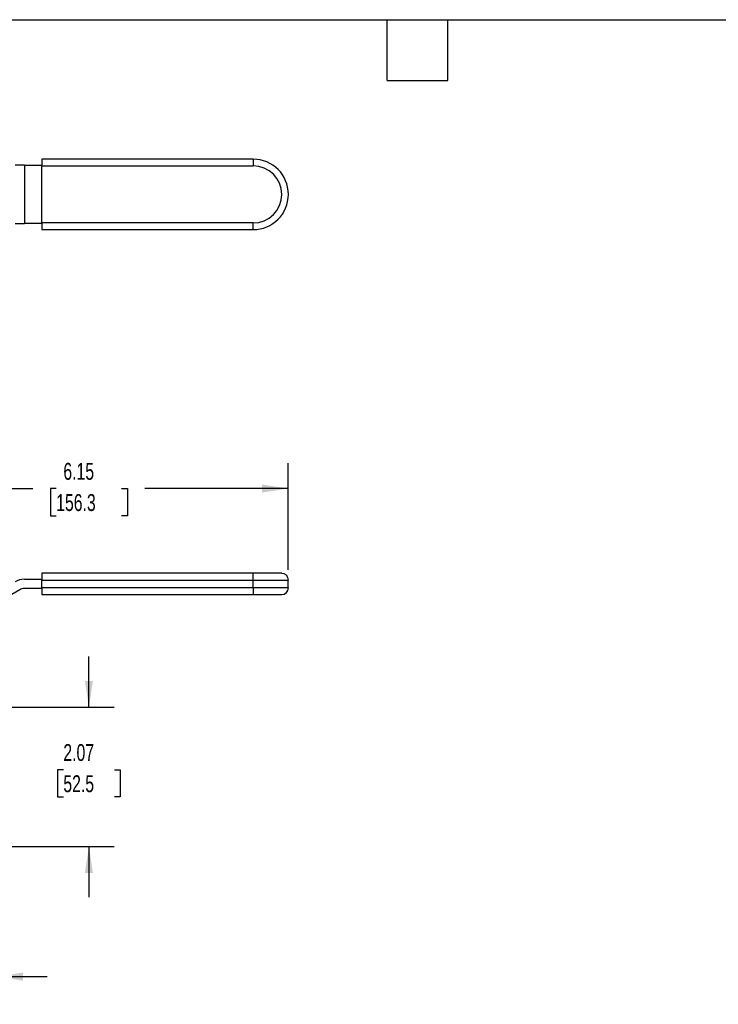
# Model space of a CAD drawing. Header units: inches. Extents: x 0.7 to 32.2, y 0.7 to 24.8.
# Tile 8 of 14: x 10.6 to 21, y 10.2 to 24.8. Entities that reach past the tile are written whole.
import ezdxf

# ---------------------------------------------------------------- set-up
doc = ezdxf.new("R2010")
doc.units = ezdxf.units.IN
doc.header["$LTSCALE"] = 3
doc.header["$MEASUREMENT"] = 0
doc.linetypes.add('SLD-Solid', pattern=[0])
doc.layers.add('DIMENSIONS', color=140, linetype='SLD-Solid', lineweight=25)
doc.layers.add('TEXT', color=140, linetype='SLD-Solid', lineweight=25)
doc.styles.add('SLDTEXTSTYLE0', font='TXT', dxfattribs={"width": 0.7})
doc.dimstyles.new('SLDDIMSTYLE0', dxfattribs={"dimtxt": 0.254883, "dimasz": 0.39, "dimexe": 0, "dimexo": 0.0625, "dimgap": 0.063721, "dimtad": 0, "dimtih": 1, "dimtoh": 1, "dimrnd": 1e-09, "dimzin": 12, "dimdsep": 46, "dimtxsty": 'SLDTEXTSTYLE0', "dimsah": 1, "dimcen": 0.09, "dimadec": 0, "dimazin": 3, "dimtfac": 1, "dimtmove": 0, "dimatfit": 0, "dimfxl": 0, "dimfrac": 2, "dimtolj": 1, "dimtzin": 12, "dimarcsym": 0})
doc.dimstyles.new('SLDDIMSTYLE1', dxfattribs={"dimtxt": 0.254883, "dimasz": 0.39, "dimexe": 0, "dimexo": 0.0625, "dimgap": 0.063721, "dimtad": 0, "dimtih": 1, "dimtoh": 1, "dimrnd": 1e-09, "dimzin": 12, "dimdsep": 46, "dimtxsty": 'SLDTEXTSTYLE0', "dimsah": 1, "dimcen": 0.09, "dimadec": 0, "dimazin": 3, "dimtfac": 1, "dimtofl": 0, "dimtmove": 0, "dimatfit": 3, "dimfxl": 0, "dimfrac": 2, "dimtolj": 1, "dimtzin": 12, "dimarcsym": 0})

# ---------------------------------------------------------------- blocks, each defined once
blk = doc.blocks.new('_D')
at = {"layer": 'DIMENSIONS'}
for p, q in [((10.263, 12.431), (10.263, 10.188)), ((8.432, 11.06), (8.432, 10.188)), ((8.432, 10.563), (7.682, 10.563)), ((8.956, 10.563), (8.87, 10.563)), ((8.87, 10.563), (8.87, 10.158)), ((9.713, 10.563), (9.799, 10.563)), ((9.799, 10.563), (9.799, 10.158)), ((10.263, 10.563), (11.013, 10.563)), ((8.87, 10.158), (8.956, 10.158)), ((9.799, 10.158), (9.713, 10.158))]:
    blk.add_line(p, q, dxfattribs=at)
for points in [[(8.432, 10.563), (8.042, 10.623), (8.042, 10.503)], [(10.263, 10.563), (10.653, 10.503), (10.653, 10.623)]]:
    blk.add_solid(points, dxfattribs=at)
at = {"layer": 'DIMENSIONS', "char_height": 0.25, "attachment_point": 1, "style": 'SLDTEXTSTYLE0'}
for s, insert in [('1.83', (8.956, 10.943)), ('46.5', (8.956, 10.481))]:
    blk.add_mtext(s, dxfattribs=dict(at, insert=insert))
blk = doc.blocks.new('_D_2')
at = {"layer": 'DIMENSIONS'}
for p, q in [((11.63, 14.557), (11.63, 15.307)), ((10.344, 14.557), (12.005, 14.557)), ((11.251, 13.631), (11.165, 13.631)), ((11.165, 13.631), (11.165, 13.226)), ((12.008, 13.631), (12.094, 13.631)), ((12.094, 13.631), (12.094, 13.226)), ((11.165, 13.226), (11.251, 13.226)), ((12.094, 13.226), (12.008, 13.226)), ((10.344, 12.49), (12.005, 12.49)), ((11.63, 12.49), (11.63, 11.74))]:
    blk.add_line(p, q, dxfattribs=at)
for points in [[(11.63, 14.557), (11.69, 14.947), (11.57, 14.947)], [(11.63, 12.49), (11.57, 12.1), (11.69, 12.1)]]:
    blk.add_solid(points, dxfattribs=at)
at = {"layer": 'DIMENSIONS', "char_height": 0.25, "attachment_point": 1, "style": 'SLDTEXTSTYLE0'}
for s, insert in [('2.07', (11.251, 14.01)), ('52.5', (11.251, 13.548))]:
    blk.add_mtext(s, dxfattribs=dict(at, insert=insert))
blk = doc.blocks.new('_D_4')
at = {"layer": 'DIMENSIONS'}
for p, q in [((8.432, 13.187), (8.432, 18.174)), ((14.585, 16.593), (14.585, 18.174)), ((8.432, 17.799), (10.8, 17.799)), ((11.145, 17.799), (11.059, 17.799)), ((11.059, 17.799), (11.059, 17.394)), ((12.114, 17.799), (12.2, 17.799)), ((12.2, 17.799), (12.2, 17.394)), ((14.585, 17.799), (12.46, 17.799)), ((11.059, 17.394), (11.145, 17.394)), ((12.2, 17.394), (12.114, 17.394))]:
    blk.add_line(p, q, dxfattribs=at)
for points in [[(8.432, 17.799), (8.822, 17.739), (8.822, 17.859)], [(14.585, 17.799), (14.195, 17.859), (14.195, 17.739)]]:
    blk.add_solid(points, dxfattribs=at)
at = {"layer": 'DIMENSIONS', "char_height": 0.25, "attachment_point": 1, "style": 'SLDTEXTSTYLE0'}
for s, insert in [('6.15', (11.251, 18.179)), ('156.3', (11.145, 17.716))]:
    blk.add_mtext(s, dxfattribs=dict(at, insert=insert))

msp = doc.modelspace()

# ---------------------------------------------------------------- linework, layer by layer
for p, q in [((14.064, 22.682), (10.93, 22.682)), ((10.93, 22.682), (10.93, 22.584)), ((14.064, 22.682), (14.064, 22.584)), ((10.673, 22.593), (10.535, 22.593)), ((10.673, 22.593), (10.673, 21.727)), ((10.673, 22.593), (10.93, 22.593)), ((10.93, 22.584), (14.064, 22.584)), ((10.93, 21.737), (10.93, 22.584)), ((10.535, 21.727), (10.673, 21.727)), ((10.93, 21.727), (10.673, 21.727)), ((14.064, 21.737), (10.93, 21.737)), ((10.93, 21.737), (10.93, 21.639)), ((10.93, 21.639), (14.064, 21.639)), ((14.064, 21.639), (14.064, 21.737)), ((14.064, 16.542), (10.93, 16.542)), ((10.93, 16.542), (10.93, 16.443)), ((14.064, 16.443), (14.064, 16.542)), ((14.487, 16.542), (14.064, 16.542)), ((10.93, 16.453), (10.673, 16.453)), ((10.93, 16.443), (14.064, 16.443)), ((10.93, 16.325), (10.93, 16.443)), ((14.064, 16.325), (14.064, 16.443)), ((14.064, 16.443), (14.585, 16.443)), ((14.585, 16.325), (14.585, 16.443)), ((10.604, 16.297), (10.205, 16.067)), ((10.93, 16.315), (10.673, 16.315)), ((14.064, 16.325), (10.93, 16.325)), ((10.93, 16.325), (10.93, 16.227)), ((10.93, 16.227), (14.064, 16.227)), ((14.064, 16.325), (14.064, 16.227)), ((14.585, 16.325), (14.064, 16.325)), ((14.064, 16.227), (14.487, 16.227))]:
    msp.add_line(p, q)
for centre, radius, start, end in [((14.064, 22.16), 0.522, 270, 90), ((14.064, 22.16), 0.423, 270, 90), ((14.487, 16.443), 0.0984, 0, 90), ((10.673, 16.178), 0.276, 90, 120), ((10.673, 16.178), 0.138, 90, 120), ((14.487, 16.325), 0.0984, 270, 0)]:
    msp.add_arc(centre, radius, start, end)
at = {"layer": 'TEXT'}
for p, q in [((0.75, 24.75), (32.25, 24.75)), ((16.05, 23.85), (16.05, 24.75)), ((16.95, 23.85), (16.95, 24.75)), ((16.05, 23.85), (16.95, 23.85))]:
    msp.add_line(p, q, dxfattribs=at)

# ---------------------------------------------------------------- dimensions: what is measured, and where the dimension line sits
at = {"layer": 'DIMENSIONS'}
for base, p1, p2, dimstyle, picture, middle in [((14.585, 17.799), (8.432, 13.037), (14.585, 16.443), 'SLDDIMSTYLE1', '_D_4', (11.63, 17.799)), ((10.263, 10.563), (8.432, 11.21), (10.263, 12.581), 'SLDDIMSTYLE0', '_D', (9.334, 10.563))]:
    dim = msp.add_linear_dim(base=base, p1=p1, p2=p2, dimstyle=dimstyle, dxfattribs=at)
    dim.commit()
    dim.dimension.update_dxf_attribs({"geometry": picture, "text_midpoint": middle, "dimtype": 160})
dim = msp.add_linear_dim(base=(11.63, 12.49), p1=(10.194, 14.557), p2=(10.194, 12.49), angle=90, dimstyle='SLDDIMSTYLE0', dxfattribs=at)
dim.commit()
dim.dimension.update_dxf_attribs({"geometry": '_D_2', "text_midpoint": (11.63, 13.631), "dimtype": 160})

doc.saveas('drawing.dxf')
